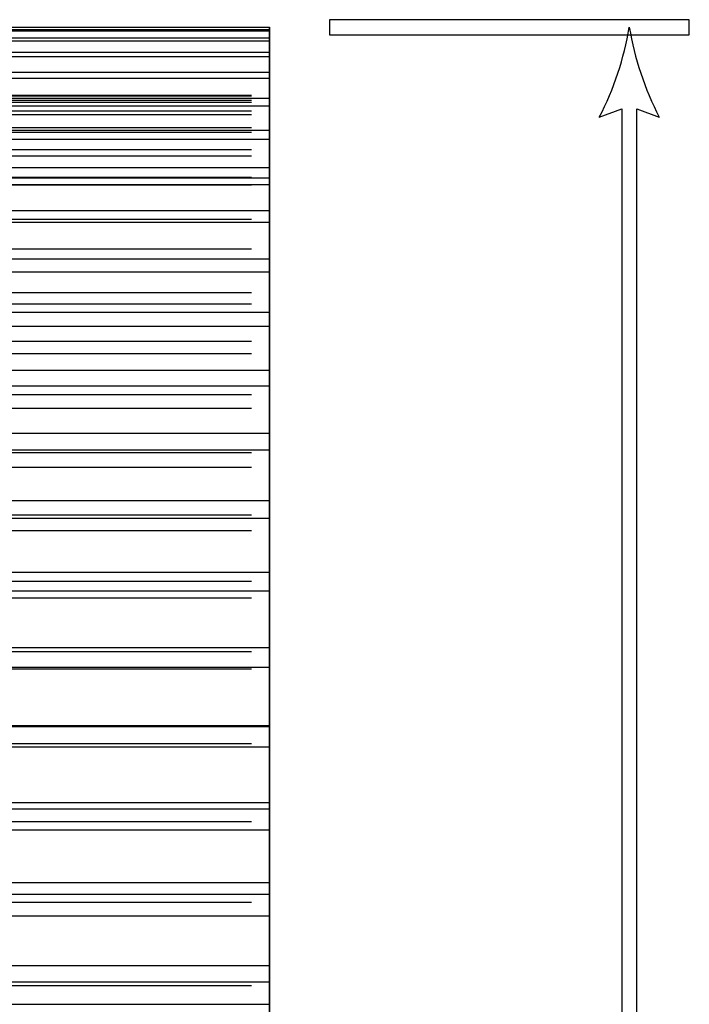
# Model space of a CAD drawing. Header units: millimetres. Extents: x -205 to 205, y -138 to 138.
# Tile 7 of 21: x -180 to -158, y -35 to -2. Entities that reach past the tile are written whole.
import ezdxf

# ---------------------------------------------------------------- set-up
doc = ezdxf.new("R2010")
doc.units = ezdxf.units.MM
doc.linetypes.add('ACAD_ISO02W100', pattern=[15, 12, -3])
doc.layers.add('不可见轮廓', color=7, linetype='ACAD_ISO02W100')
doc.layers.add('可见轮廓', color=7, linetype='Continuous')

msp = doc.modelspace()

# ---------------------------------------------------------------- linework, layer by layer
at = {"layer": '不可见轮廓'}
for p, q in [((-184.447, -1.95), (-171.847, -1.95)), ((-184.447, -2.026), (-171.847, -2.026)), ((-184.447, -2.076), (-171.847, -2.076)), ((-184.447, -2.302), (-171.847, -2.302)), ((-184.447, -2.403), (-171.847, -2.403)), ((-184.447, -2.778), (-171.847, -2.778)), ((-184.447, -2.929), (-171.847, -2.929)), ((-184.447, -3.452), (-171.847, -3.452)), ((-184.447, -3.653), (-171.847, -3.653)), ((-184.447, -4.213), (-171.847, -4.213)), ((-184.447, -4.213), (-171.847, -4.213)), ((-184.447, -4.236), (-171.847, -4.236)), ((-184.447, -4.236), (-171.847, -4.236)), ((-184.447, -4.322), (-171.847, -4.322)), ((-184.447, -4.382), (-171.847, -4.382)), ((-184.447, -4.382), (-171.847, -4.382)), ((-184.447, -4.451), (-171.847, -4.451)), ((-184.447, -4.451), (-171.847, -4.451)), ((-184.447, -4.571), (-171.847, -4.571)), ((-184.447, -4.743), (-171.847, -4.743)), ((-184.447, -4.743), (-171.847, -4.743)), ((-184.447, -4.858), (-171.847, -4.858)), ((-184.447, -4.858), (-171.847, -4.858)), ((-184.447, -5.294), (-171.847, -5.294)), ((-184.447, -5.294), (-171.847, -5.294)), ((-184.447, -5.383), (-171.847, -5.383)), ((-184.447, -5.455), (-171.847, -5.455)), ((-184.447, -5.455), (-171.847, -5.455)), ((-184.447, -5.68), (-171.847, -5.68)), ((-184.447, -6.033), (-171.847, -6.033)), ((-184.447, -6.033), (-171.847, -6.033)), ((-184.447, -6.239), (-171.847, -6.239)), ((-184.447, -6.239), (-171.847, -6.239)), ((-184.447, -6.632), (-171.847, -6.632)), ((-184.447, -6.957), (-171.847, -6.957)), ((-184.447, -6.957), (-171.847, -6.957)), ((-184.447, -6.976), (-171.847, -6.976)), ((-184.447, -7.207), (-171.847, -7.207)), ((-184.447, -7.207), (-171.847, -7.207)), ((-180.647, -7.199), (-171.847, -7.199)), ((-184.447, -8.063), (-171.847, -8.063)), ((-184.447, -8.063), (-171.847, -8.063)), ((-184.447, -8.064), (-171.847, -8.064)), ((-184.447, -8.356), (-171.847, -8.356)), ((-184.447, -8.356), (-171.847, -8.356)), ((-184.447, -8.453), (-171.847, -8.453)), ((-184.447, -9.346), (-171.847, -9.346)), ((-184.447, -9.346), (-171.847, -9.346)), ((-184.447, -9.673), (-171.847, -9.673)), ((-184.447, -9.681), (-171.847, -9.681)), ((-184.447, -9.681), (-171.847, -9.681)), ((-184.447, -10.106), (-171.847, -10.106)), ((-184.447, -10.801), (-171.847, -10.801)), ((-184.447, -10.801), (-171.847, -10.801)), ((-184.447, -11.176), (-171.847, -11.176)), ((-184.447, -11.176), (-171.847, -11.176)), ((-184.447, -11.453), (-171.847, -11.453)), ((-184.447, -11.927), (-171.847, -11.927)), ((-184.447, -12.423), (-171.847, -12.423)), ((-184.447, -12.423), (-171.847, -12.423)), ((-184.447, -12.837), (-171.847, -12.837)), ((-184.447, -12.837), (-171.847, -12.837)), ((-184.447, -13.397), (-171.847, -13.397)), ((-184.447, -13.911), (-171.847, -13.911)), ((-184.447, -14.204), (-171.847, -14.204)), ((-184.447, -14.204), (-171.847, -14.204)), ((-184.447, -14.656), (-171.847, -14.656)), ((-184.447, -14.656), (-171.847, -14.656)), ((-184.447, -15.496), (-171.847, -15.496)), ((-184.447, -16.049), (-171.847, -16.049)), ((-184.447, -16.138), (-171.847, -16.138)), ((-184.447, -16.138), (-171.847, -16.138)), ((-184.447, -16.626), (-171.847, -16.626)), ((-184.447, -16.626), (-171.847, -16.626)), ((-184.447, -17.744), (-171.847, -17.744)), ((-184.447, -18.218), (-171.847, -18.218)), ((-184.447, -18.218), (-171.847, -18.218)), ((-184.447, -18.332), (-171.847, -18.332)), ((-184.447, -18.739), (-171.847, -18.739)), ((-184.447, -18.739), (-171.847, -18.739)), ((-184.447, -20.13), (-171.847, -20.13)), ((-184.447, -20.434), (-171.847, -20.434)), ((-184.447, -20.434), (-171.847, -20.434)), ((-184.447, -20.752), (-171.847, -20.752)), ((-184.447, -20.987), (-171.847, -20.987)), ((-184.447, -20.987), (-171.847, -20.987)), ((-184.447, -22.646), (-171.847, -22.646)), ((-184.447, -22.779), (-171.847, -22.779)), ((-184.447, -22.779), (-171.847, -22.779)), ((-184.447, -23.299), (-171.847, -23.299)), ((-184.447, -23.362), (-171.847, -23.362)), ((-184.447, -23.362), (-171.847, -23.362)), ((-184.447, -25.243), (-171.847, -25.243)), ((-184.447, -25.282), (-171.847, -25.282)), ((-184.447, -25.853), (-171.847, -25.853)), ((-184.447, -25.853), (-171.847, -25.853)), ((-184.447, -25.963), (-171.847, -25.963)), ((-184.447, -27.817), (-171.847, -27.817)), ((-184.447, -28.026), (-171.847, -28.026)), ((-184.447, -28.451), (-171.847, -28.451)), ((-184.447, -28.451), (-171.847, -28.451)), ((-184.447, -28.734), (-171.847, -28.734)), ((-184.447, -30.489), (-171.847, -30.489)), ((-184.447, -30.87), (-171.847, -30.87)), ((-184.447, -31.146), (-171.847, -31.146)), ((-184.447, -31.146), (-171.847, -31.146)), ((-184.447, -31.6), (-171.847, -31.6)), ((-184.447, -33.25), (-171.847, -33.25)), ((-184.447, -33.8), (-171.847, -33.8)), ((-184.447, -33.927), (-171.847, -33.927)), ((-184.447, -33.927), (-171.847, -33.927)), ((-184.447, -34.55), (-171.847, -34.55))]:
    msp.add_line(p, q, dxfattribs=at)
for points, degree in [([(-171.847, -1.95), (-171.847, -1.949)], 1), ([(-171.847, -4.213), (-171.847, -3.054), (-171.847, -1.95)], 2), ([(-171.847, -2.076), (-171.847, -2.048), (-171.847, -2.026)], 2), ([(-171.847, -2.026), (-171.847, -3.098), (-171.847, -4.236)], 2), ([(-171.847, -2.026), (-171.847, -3.094), (-171.847, -4.213)], 2), ([(-171.847, -4.236), (-171.847, -3.098), (-171.847, -2.026)], 2), ([(-171.847, -4.382), (-171.847, -3.207), (-171.847, -2.076)], 2), ([(-171.847, -2.403), (-171.847, -2.349), (-171.847, -2.302)], 2), ([(-171.847, -2.302), (-171.847, -3.339), (-171.847, -4.451)], 2), ([(-171.847, -2.302), (-171.847, -3.324), (-171.847, -4.382)], 2), ([(-171.847, -4.451), (-171.847, -3.339), (-171.847, -2.302)], 2), ([(-171.847, -4.743), (-171.847, -3.556), (-171.847, -2.403)], 2), ([(-171.847, -2.929), (-171.847, -2.851), (-171.847, -2.778)], 2), ([(-171.847, -2.778), (-171.847, -3.776), (-171.847, -4.858)], 2), ([(-171.847, -2.778), (-171.847, -3.749), (-171.847, -4.743)], 2), ([(-171.847, -4.858), (-171.847, -3.776), (-171.847, -2.778)], 2), ([(-171.847, -5.294), (-171.847, -4.1), (-171.847, -2.929)], 2), ([(-171.847, -3.653), (-171.847, -3.55), (-171.847, -3.452)], 2), ([(-171.847, -3.452), (-171.847, -4.407), (-171.847, -5.455)], 2), ([(-171.847, -3.452), (-171.847, -4.367), (-171.847, -5.294)], 2), ([(-171.847, -5.455), (-171.847, -4.407), (-171.847, -3.452)], 2), ([(-171.847, -6.033), (-171.847, -4.837), (-171.847, -3.653)], 2), ([(-171.847, -4.236), (-171.847, -4.221), (-171.847, -4.213)], 2), ([(-171.847, -4.213), (-171.847, -4.221), (-171.847, -4.236)], 2), ([(-171.847, -4.571), (-171.847, -4.443), (-171.847, -4.322)], 2), ([(-171.847, -4.322), (-171.847, -5.229), (-171.847, -6.239)], 2), ([(-171.847, -4.322), (-171.847, -5.175), (-171.847, -6.033)], 2), ([(-171.847, -6.239), (-171.847, -5.229), (-171.847, -4.322)], 2), ([(-171.847, -4.451), (-171.847, -4.414), (-171.847, -4.382)], 2), ([(-171.847, -4.382), (-171.847, -4.414), (-171.847, -4.451)], 2), ([(-171.847, -6.957), (-171.847, -4.571)], 1), ([(-171.847, -4.858), (-171.847, -4.798), (-171.847, -4.743)], 2), ([(-171.847, -4.743), (-171.847, -4.798), (-171.847, -4.858)], 2), ([(-171.847, -5.455), (-171.847, -5.372), (-171.847, -5.294)], 2), ([(-171.847, -5.294), (-171.847, -5.372), (-171.847, -5.455)], 2), ([(-171.847, -5.68), (-171.847, -5.529), (-171.847, -5.383)], 2), ([(-171.847, -5.383), (-171.847, -6.24), (-171.847, -7.207)], 2), ([(-171.847, -5.383), (-171.847, -6.957)], 1), ([(-171.847, -7.207), (-171.847, -6.24), (-171.847, -5.383)], 2), ([(-171.847, -8.063), (-171.847, -6.876), (-171.847, -5.68)], 2), ([(-171.847, -6.239), (-171.847, -6.133), (-171.847, -6.033)], 2), ([(-171.847, -6.033), (-171.847, -6.133), (-171.847, -6.239)], 2), ([(-171.847, -6.976), (-171.847, -6.801), (-171.847, -6.632)], 2), ([(-171.847, -6.632), (-171.847, -7.435), (-171.847, -8.356)], 2), ([(-171.847, -6.632), (-171.847, -7.351), (-171.847, -8.063)], 2), ([(-171.847, -8.356), (-171.847, -7.435), (-171.847, -6.632)], 2), ([(-171.847, -7.207), (-171.847, -7.08), (-171.847, -6.957)], 2), ([(-171.847, -6.957), (-171.847, -7.08), (-171.847, -7.207)], 2), ([(-171.847, -9.346), (-171.847, -8.171), (-171.847, -6.976)], 2), ([(-171.847, -52.949), (-171.847, -47.826), (-171.847, -42.768), (-171.847, -37.839), (-171.847, -33.099), (-171.847, -28.608), (-171.847, -24.424), (-171.847, -20.599), (-171.847, -17.18), (-171.847, -14.211), (-171.847, -11.729), (-171.847, -9.766), (-171.847, -8.346), (-171.847, -7.486), (-171.847, -7.199)], 1), ([(-171.847, -7.199), (-171.847, -8.346), (-171.847, -11.729), (-171.847, -17.18), (-171.847, -24.424), (-171.847, -33.099), (-171.847, -42.768), (-171.847, -52.949), (-171.847, -63.129), (-171.847, -72.799), (-171.847, -81.473), (-171.847, -88.718), (-171.847, -94.168), (-171.847, -97.552), (-171.847, -98.699)], 1), ([(-171.847, -8.356), (-171.847, -8.207), (-171.847, -8.063)], 2), ([(-171.847, -8.063), (-171.847, -8.207), (-171.847, -8.356)], 2), ([(-171.847, -8.453), (-171.847, -8.256), (-171.847, -8.064)], 2), ([(-171.847, -8.064), (-171.847, -8.809), (-171.847, -9.681)], 2), ([(-171.847, -8.064), (-171.847, -8.709), (-171.847, -9.346)], 2), ([(-171.847, -9.681), (-171.847, -8.809), (-171.847, -8.064)], 2), ([(-171.847, -10.801), (-171.847, -9.643), (-171.847, -8.453)], 2), ([(-171.847, -9.681), (-171.847, -9.511), (-171.847, -9.346)], 2), ([(-171.847, -9.346), (-171.847, -9.511), (-171.847, -9.681)], 2), ([(-171.847, -10.106), (-171.847, -9.887), (-171.847, -9.673)], 2), ([(-171.847, -9.673), (-171.847, -10.358), (-171.847, -11.176)], 2), ([(-171.847, -9.673), (-171.847, -10.242), (-171.847, -10.801)], 2), ([(-171.847, -11.176), (-171.847, -10.358), (-171.847, -9.673)], 2), ([(-171.847, -12.423), (-171.847, -11.285), (-171.847, -10.106)], 2), ([(-171.847, -11.176), (-171.847, -10.986), (-171.847, -10.801)], 2), ([(-171.847, -10.801), (-171.847, -10.986), (-171.847, -11.176)], 2), ([(-171.847, -11.927), (-171.847, -11.688), (-171.847, -11.453)], 2), ([(-171.847, -11.453), (-171.847, -12.075), (-171.847, -12.837)], 2), ([(-171.847, -11.453), (-171.847, -11.943), (-171.847, -12.423)], 2), ([(-171.847, -12.837), (-171.847, -12.075), (-171.847, -11.453)], 2), ([(-171.847, -14.204), (-171.847, -13.092), (-171.847, -11.927)], 2), ([(-171.847, -12.837), (-171.847, -12.627), (-171.847, -12.423)], 2), ([(-171.847, -12.423), (-171.847, -12.627), (-171.847, -12.837)], 2), ([(-171.847, -13.911), (-171.847, -13.651), (-171.847, -13.397)], 2), ([(-171.847, -13.397), (-171.847, -13.953), (-171.847, -14.656)], 2), ([(-171.847, -13.397), (-171.847, -13.805), (-171.847, -14.204)], 2), ([(-171.847, -14.656), (-171.847, -13.953), (-171.847, -13.397)], 2), ([(-171.847, -16.138), (-171.847, -15.056), (-171.847, -13.911)], 2), ([(-171.847, -14.656), (-171.847, -14.428), (-171.847, -14.204)], 2), ([(-171.847, -14.204), (-171.847, -14.428), (-171.847, -14.656)], 2), ([(-171.847, -16.049), (-171.847, -15.77), (-171.847, -15.496)], 2), ([(-171.847, -15.496), (-171.847, -15.985), (-171.847, -16.626)], 2), ([(-171.847, -15.496), (-171.847, -15.821), (-171.847, -16.138)], 2), ([(-171.847, -16.626), (-171.847, -15.985), (-171.847, -15.496)], 2), ([(-171.847, -18.218), (-171.847, -17.169), (-171.847, -16.049)], 2), ([(-171.847, -16.626), (-171.847, -16.38), (-171.847, -16.138)], 2), ([(-171.847, -16.138), (-171.847, -16.38), (-171.847, -16.626)], 2), ([(-171.847, -18.332), (-171.847, -18.036), (-171.847, -17.744)], 2), ([(-171.847, -17.744), (-171.847, -18.163), (-171.847, -18.739)], 2), ([(-171.847, -17.744), (-171.847, -17.983), (-171.847, -18.218)], 2), ([(-171.847, -18.739), (-171.847, -18.163), (-171.847, -17.744)], 2), ([(-171.847, -18.739), (-171.847, -18.218)], 1), ([(-171.847, -18.218), (-171.847, -18.739)], 1), ([(-171.847, -20.434), (-171.847, -19.424), (-171.847, -18.332)], 2), ([(-171.847, -20.752), (-171.847, -20.439), (-171.847, -20.13)], 2), ([(-171.847, -20.13), (-171.847, -20.478), (-171.847, -20.987)], 2), ([(-171.847, -20.13), (-171.847, -20.434)], 1), ([(-171.847, -20.987), (-171.847, -20.478), (-171.847, -20.13)], 2), ([(-171.847, -20.987), (-171.847, -20.434)], 1), ([(-171.847, -20.434), (-171.847, -20.987)], 1), ([(-171.847, -22.779), (-171.847, -22.137), (-171.847, -21.455), (-171.847, -20.752)], 3), ([(-171.847, -23.299), (-171.847, -22.646)], 1), ([(-171.847, -22.646), (-171.847, -22.833), (-171.847, -23.065), (-171.847, -23.362)], 3), ([(-171.847, -22.646), (-171.847, -22.779)], 1), ([(-171.847, -23.362), (-171.847, -23.065), (-171.847, -22.833), (-171.847, -22.646)], 3), ([(-171.847, -23.362), (-171.847, -22.779)], 1), ([(-171.847, -22.779), (-171.847, -23.362)], 1), ([(-171.847, -25.243), (-171.847, -24.632), (-171.847, -23.977), (-171.847, -23.299)], 3), ([(-171.847, -25.853), (-171.847, -25.243)], 1), ([(-171.847, -25.963), (-171.847, -25.282)], 1), ([(-171.847, -25.282), (-171.847, -25.42), (-171.847, -25.603), (-171.847, -25.853)], 3), ([(-171.847, -25.282), (-171.847, -25.853)], 1), ([(-171.847, -25.853), (-171.847, -25.603), (-171.847, -25.42), (-171.847, -25.282)], 3), ([(-171.847, -27.817), (-171.847, -27.239), (-171.847, -26.614), (-171.847, -25.963)], 3), ([(-171.847, -28.451), (-171.847, -27.817)], 1), ([(-171.847, -28.734), (-171.847, -28.026)], 1), ([(-171.847, -28.026), (-171.847, -28.115), (-171.847, -28.249), (-171.847, -28.451)], 3), ([(-171.847, -28.026), (-171.847, -28.451)], 1), ([(-171.847, -28.451), (-171.847, -28.249), (-171.847, -28.115), (-171.847, -28.026)], 3), ([(-171.847, -30.489), (-171.847, -29.947), (-171.847, -29.354), (-171.847, -28.734)], 3), ([(-171.847, -31.146), (-171.847, -30.489)], 1), ([(-171.847, -31.6), (-171.847, -30.87)], 1), ([(-171.847, -30.87), (-171.847, -30.908), (-171.847, -30.993), (-171.847, -31.146)], 3), ([(-171.847, -30.87), (-171.847, -31.146)], 1), ([(-171.847, -31.146), (-171.847, -30.993), (-171.847, -30.908), (-171.847, -30.87)], 3), ([(-171.847, -33.25), (-171.847, -32.745), (-171.847, -32.188), (-171.847, -31.6)], 3), ([(-171.847, -33.927), (-171.847, -33.25)], 1), ([(-184.447, -33.798), (-171.847, -33.798)], 1), ([(-171.847, -33.798), (-171.847, -33.794), (-171.847, -33.927)], 2), ([(-171.847, -33.927), (-171.847, -33.794), (-171.847, -33.798)], 2), ([(-171.847, -33.8), (-171.847, -33.798)], 1), ([(-171.847, -33.798), (-171.847, -33.927)], 1), ([(-171.847, -34.55), (-171.847, -33.8)], 1), ([(-171.847, -36.089), (-171.847, -35.624), (-171.847, -35.103), (-171.847, -34.55)], 3)]:
    msp.add_open_spline(points, degree=degree, dxfattribs=at)
at = {"layer": '可见轮廓'}
for p, q in [((-197.047, -1.949), (-171.847, -1.949)), ((-184.447, -1.95), (-171.847, -1.95)), ((-157.847, -1.699), (-169.847, -1.699)), ((-169.847, -1.699), (-169.847, -2.199)), ((-157.847, -2.199), (-157.847, -1.699)), ((-184.447, -2.026), (-171.847, -2.026)), ((-184.447, -2.076), (-171.847, -2.076)), ((-169.847, -2.199), (-157.847, -2.199)), ((-184.447, -2.302), (-171.847, -2.302)), ((-184.447, -2.403), (-171.847, -2.403)), ((-184.447, -2.778), (-171.847, -2.778)), ((-184.447, -2.929), (-171.847, -2.929)), ((-184.447, -3.452), (-171.847, -3.452)), ((-184.447, -3.653), (-171.847, -3.653)), ((-184.447, -4.322), (-171.847, -4.322)), ((-184.447, -4.571), (-171.847, -4.571)), ((-160.847, -4.949), (-160.097, -4.668)), ((-160.097, -4.668), (-160.097, -47.976)), ((-159.597, -47.976), (-159.597, -4.668)), ((-159.597, -4.668), (-158.847, -4.949)), ((-184.447, -5.383), (-171.847, -5.383)), ((-184.447, -5.68), (-171.847, -5.68)), ((-184.447, -6.632), (-171.847, -6.632)), ((-184.447, -6.976), (-171.847, -6.976)), ((-184.447, -8.064), (-171.847, -8.064)), ((-184.447, -8.453), (-171.847, -8.453)), ((-184.447, -9.673), (-171.847, -9.673)), ((-184.447, -10.106), (-171.847, -10.106)), ((-184.447, -11.453), (-171.847, -11.453)), ((-184.447, -11.927), (-171.847, -11.927)), ((-184.447, -13.397), (-171.847, -13.397)), ((-184.447, -13.911), (-171.847, -13.911)), ((-184.447, -15.496), (-171.847, -15.496)), ((-184.447, -16.049), (-171.847, -16.049)), ((-184.447, -17.744), (-171.847, -17.744)), ((-184.447, -18.332), (-171.847, -18.332)), ((-184.447, -20.13), (-171.847, -20.13)), ((-184.447, -20.752), (-171.847, -20.752)), ((-184.447, -22.646), (-171.847, -22.646)), ((-184.447, -23.299), (-171.847, -23.299)), ((-184.447, -25.243), (-171.847, -25.243)), ((-184.447, -25.282), (-171.847, -25.282)), ((-184.447, -25.963), (-171.847, -25.963)), ((-184.447, -27.817), (-171.847, -27.817)), ((-184.447, -28.026), (-171.847, -28.026)), ((-184.447, -28.734), (-171.847, -28.734)), ((-184.447, -30.489), (-171.847, -30.489)), ((-184.447, -30.87), (-171.847, -30.87)), ((-184.447, -31.6), (-171.847, -31.6)), ((-184.447, -33.25), (-171.847, -33.25)), ((-184.447, -33.8), (-171.847, -33.8)), ((-184.447, -34.55), (-171.847, -34.55))]:
    msp.add_line(p, q, dxfattribs=at)
for centre, start, end in [((-169.847, -0.282), -27.4076, -9.4623), ((-149.847, -0.282), -170.5377, -152.5924)]:
    msp.add_arc(centre, 10.138, start, end, dxfattribs=at)
for points, degree in [([(-171.847, -1.949), (-171.847, -1.95)], 1), ([(-171.847, -1.95), (-171.847, -2.026)], 1), ([(-171.847, -2.026), (-171.847, -2.048), (-171.847, -2.076)], 2), ([(-171.847, -2.076), (-171.847, -2.302)], 1), ([(-171.847, -2.302), (-171.847, -2.349), (-171.847, -2.403)], 2), ([(-171.847, -2.403), (-171.847, -2.778)], 1), ([(-171.847, -2.778), (-171.847, -2.851), (-171.847, -2.929)], 2), ([(-171.847, -2.929), (-171.847, -3.452)], 1), ([(-171.847, -3.452), (-171.847, -3.55), (-171.847, -3.653)], 2), ([(-171.847, -3.653), (-171.847, -4.322)], 1), ([(-171.847, -4.322), (-171.847, -4.443), (-171.847, -4.571)], 2), ([(-171.847, -4.571), (-171.847, -5.383)], 1), ([(-171.847, -5.383), (-171.847, -5.529), (-171.847, -5.68)], 2), ([(-171.847, -5.68), (-171.847, -6.632)], 1), ([(-171.847, -6.632), (-171.847, -6.801), (-171.847, -6.976)], 2), ([(-171.847, -6.976), (-171.847, -8.064)], 1), ([(-171.847, -8.064), (-171.847, -8.256), (-171.847, -8.453)], 2), ([(-171.847, -8.453), (-171.847, -9.066), (-171.847, -9.673)], 2), ([(-171.847, -9.673), (-171.847, -9.887), (-171.847, -10.106)], 2), ([(-171.847, -10.106), (-171.847, -10.785), (-171.847, -11.453)], 2), ([(-171.847, -11.453), (-171.847, -11.688), (-171.847, -11.927)], 2), ([(-171.847, -11.927), (-171.847, -12.671), (-171.847, -13.397)], 2), ([(-171.847, -13.397), (-171.847, -13.651), (-171.847, -13.911)], 2), ([(-171.847, -13.911), (-171.847, -14.717), (-171.847, -15.496)], 2), ([(-171.847, -15.496), (-171.847, -15.77), (-171.847, -16.049)], 2), ([(-171.847, -16.049), (-171.847, -16.916), (-171.847, -17.744)], 2), ([(-171.847, -17.744), (-171.847, -18.036), (-171.847, -18.332)], 2), ([(-171.847, -18.332), (-171.847, -19.259), (-171.847, -20.13)], 2), ([(-171.847, -20.13), (-171.847, -20.439), (-171.847, -20.752)], 2), ([(-171.847, -20.752), (-171.847, -21.738), (-171.847, -22.646)], 2), ([(-171.847, -22.646), (-171.847, -23.299)], 1), ([(-171.847, -23.299), (-171.847, -23.977), (-171.847, -24.632), (-171.847, -25.243)], 3), ([(-171.847, -25.243), (-171.847, -25.282)], 1), ([(-171.847, -25.282), (-171.847, -25.963)], 1), ([(-171.847, -25.963), (-171.847, -26.614), (-171.847, -27.239), (-171.847, -27.817)], 3), ([(-171.847, -27.817), (-171.847, -28.026)], 1), ([(-171.847, -28.026), (-171.847, -28.734)], 1), ([(-171.847, -28.734), (-171.847, -29.354), (-171.847, -29.947), (-171.847, -30.489)], 3), ([(-171.847, -30.489), (-171.847, -30.87)], 1), ([(-171.847, -30.87), (-171.847, -31.6)], 1), ([(-171.847, -31.6), (-171.847, -32.188), (-171.847, -32.745), (-171.847, -33.25)], 3), ([(-171.847, -33.25), (-171.847, -33.798)], 1), ([(-184.447, -33.798), (-171.847, -33.798)], 1), ([(-171.847, -33.798), (-171.847, -33.8)], 1), ([(-171.847, -33.8), (-171.847, -34.55)], 1), ([(-171.847, -34.55), (-171.847, -35.103), (-171.847, -35.624), (-171.847, -36.089)], 3)]:
    msp.add_open_spline(points, degree=degree, dxfattribs=at)

doc.saveas('drawing.dxf')
